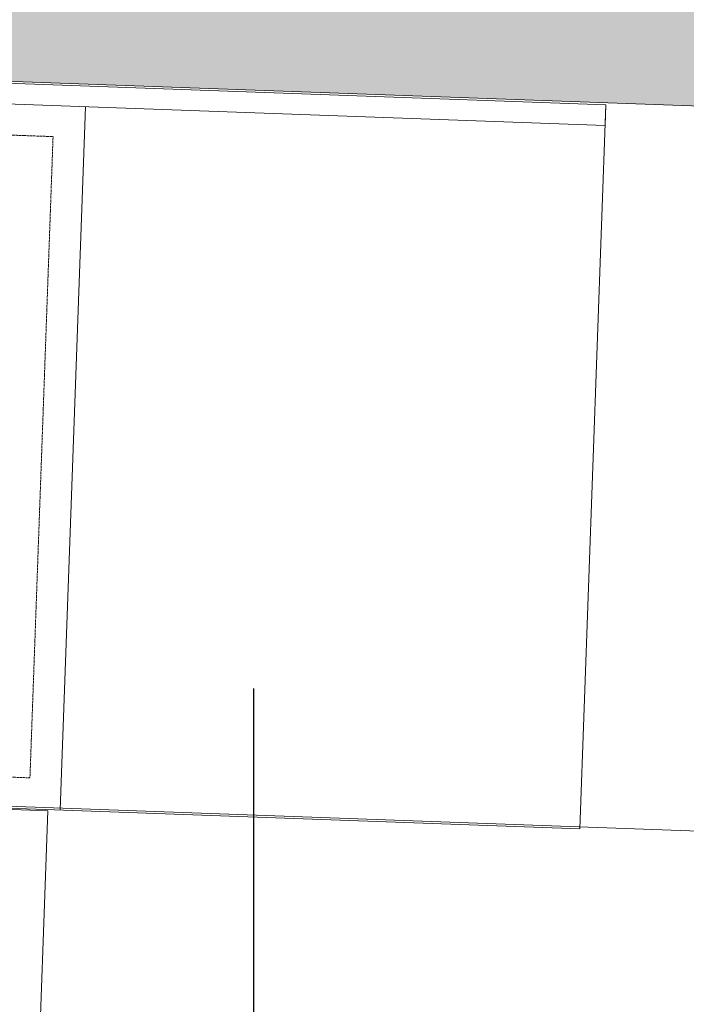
# Model space of a CAD drawing. Header units: millimetres. Extents: x 256680 to 410391, y -77299 to -22623.
# Tile 25 of 241: x 263323 to 263967, y -26871 to -25919. Entities that reach past the tile are written whole.
import ezdxf

# ---------------------------------------------------------------- set-up
doc = ezdxf.new("R2010")
doc.units = ezdxf.units.MM
doc.header["$LTSCALE"] = 2.5
doc.linetypes.add('DASHED', pattern=[19.05, 12.7, -6.35])
for name, color, linetype, lineweight in [('ELEVATION 1', 143, 'Continuous', 18), ('ELEVATION 4', 157, 'Continuous', 9), ('FURNITURES', 30, 'Continuous', 15), ('HATCH LIGHT', 250, 'Continuous', 0), ('K Equipment UC', 251, 'Continuous', 5)]:
    doc.layers.add(name, color=color, linetype=linetype, lineweight=lineweight)
doc.styles.get("Standard").update_dxf_attribs({"font": 'GOTHIC.TTF'})
doc.dimstyles.new('AJKD_30', dxfattribs={"dimscale": 30, "dimtxt": 2, "dimasz": 1, "dimexe": 0.8, "dimexo": 0.8, "dimgap": 0.5, "dimtad": 1, "dimdec": 0, "dimzin": 0, "dimdsep": 46, "dimtxsty": 'Standard', "dimblk": 'ARCHTICK', "dimcen": 0.125, "dimclrd": 251, "dimclre": 251, "dimclrt": 42, "dimadec": 0, "dimazin": 0, "dimtfac": 1, "dimtdec": 0, "dimtix": 1, "dimtmove": 0, "dimatfit": 3, "dimfxl": 1, "dimtolj": 1, "dimtzin": 0, "dimarcsym": 1})

# ---------------------------------------------------------------- blocks, each defined once
blk = doc.blocks.new('SDADFGSDF')
blk.add_line((70290.59, 13800.01), (70290.59, 13120.01))
for points in [[(70792.98, 13120.01), (70792.98, 13820.01), (68992.98, 13820.01), (68992.98, 13120.01)], [(70792.98, 13800.01), (70792.98, 13820.01), (68992.98, 13820.01), (68992.98, 13800.01)]]:
    blk.add_lwpolyline(points, close=True)
at = {"linetype": 'DASHED', "ltscale": 0.03}
blk.add_lwpolyline([(70260.43, 13770.01), (70260.43, 13150.01), (69023.14, 13150.01), (69023.14, 13770.01)], close=True, dxfattribs=at)
blk.add_lwpolyline([(70265.88, 12730.54, 0.414214), (70270.22, 12734.88), (70270.22, 12769.57, -0.414214), (70274.55, 12773.91), (70274.55, 12773.91, -0.414214), (70278.89, 12769.57), (70278.89, 12730.54), (70278.89, 12726.2, -0.414214), (70274.55, 12721.86), (70235.52, 12721.86), (70235.52, 13118.82), (70278.89, 13118.82), (70278.89, 12821.62, -0.414214), (70274.55, 12817.28), (70257.2, 12817.28, 0.414214), (70252.87, 12812.94), (70252.87, 12734.88, 0.414214), (70257.2, 12730.54), (70265.88, 12730.54)], format="xyb")
blk = doc.blocks.new('_ArchTick')
at = {"color": 0, "linetype": 'ByBlock', "const_width": 0.15}
blk.add_lwpolyline([(-0.5, -0.5), (0.5, 0.5)], dxfattribs=at)

msp = doc.modelspace()

# ---------------------------------------------------------------- hatches: boundary and pattern name
at = {"layer": 'HATCH LIGHT', "true_color": 0x636466}
h = msp.add_hatch(dxfattribs=at)
h.set_pattern_fill('ANSI32', color=251, scale=6)
h.set_pattern_definition([(45, (193310.04, -46725.026), (-40.411153, 40.411153), []), (45, (193336.98, -46725.026), (-40.411153, 40.411153), [])])
h.paths.add_polyline_path([(270452.88, -32589.97), (270258.94, -32638.82), (270440.48, -33359.69), (257887.83, -33359.58, -0.000263), (257873.3, -33559.58), (270697.09, -33559.7)])
h.paths.add_polyline_path([(258301.77, -25157.06), (258101.69, -25157.06, -0.011972), (257620.47, -34256.03), (257821.06, -34256.03, 0.01196)])
h.paths.add_polyline_path([(258285.4, -25697.6), (267964.34, -26046.56, 0.003501), (268458.41, -26800.64), (268626.04, -26691.53), (268075.93, -25850.46), (258291.63, -25497.7, -0.000262)])
h = msp.add_hatch(dxfattribs=at)
h.set_pattern_fill('ANSI36', color=251, scale=7)
h.set_pattern_definition([(45, (193310.04, -46725.026), (11.786586, 43.2174826), [55.5625, -11.1125, 0, -11.1125])])
h.paths.add_polyline_path([(264410.44, -26788.95), (265349.82, -26822.82), (265377.57, -26053.37), (267908.63, -26144.62), (268375.15, -26856.03), (268458.41, -26800.64, -0.003501), (267964.34, -26046.56), (264911.47, -25936.69, -0.403697), (265297.06, -26336.43, -1), (264497.06, -26336.43, -0.424809), (264911.47, -25936.69), (261078.94, -25798.4), (261075.34, -25898.26), (264438.18, -26019.5)])

# ---------------------------------------------------------------- linework, layer by layer
at = {"layer": 'ELEVATION 1'}
msp.add_lwpolyline([(268458.41, -26800.64), (268375.15, -26856.03), (267908.63, -26144.62), (265377.57, -26053.37), (265349.82, -26822.82), (264410.44, -26788.95), (264438.18, -26019.5), (261075.34, -25898.26)], dxfattribs=at)
at = {"layer": 'FURNITURES'}
msp.add_line((264412.96, -26719.04), (262049.47, -26633.83), dxfattribs=at)

# ---------------------------------------------------------------- block references
at = {"layer": 'K Equipment UC', "rotation": 357.9351876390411}
msp.add_blockref('SDADFGSDF', (192644.42, -37261.93), dxfattribs=at)

# ---------------------------------------------------------------- leaders
at = {"layer": 'ELEVATION 4'}
msp.add_leader([(263549.2, -27081.7), (263549.28, -26565.7)], dimstyle='AJKD_30', override={"dimasz": 5, "dimgap": 0.5, "dimtad": 0, "dimldrblk": 'DotBlank', "dimfxl": 0.18, "dimfxlon": 1, "dimarcsym": 2}, dxfattribs=at)

doc.saveas('drawing.dxf')
